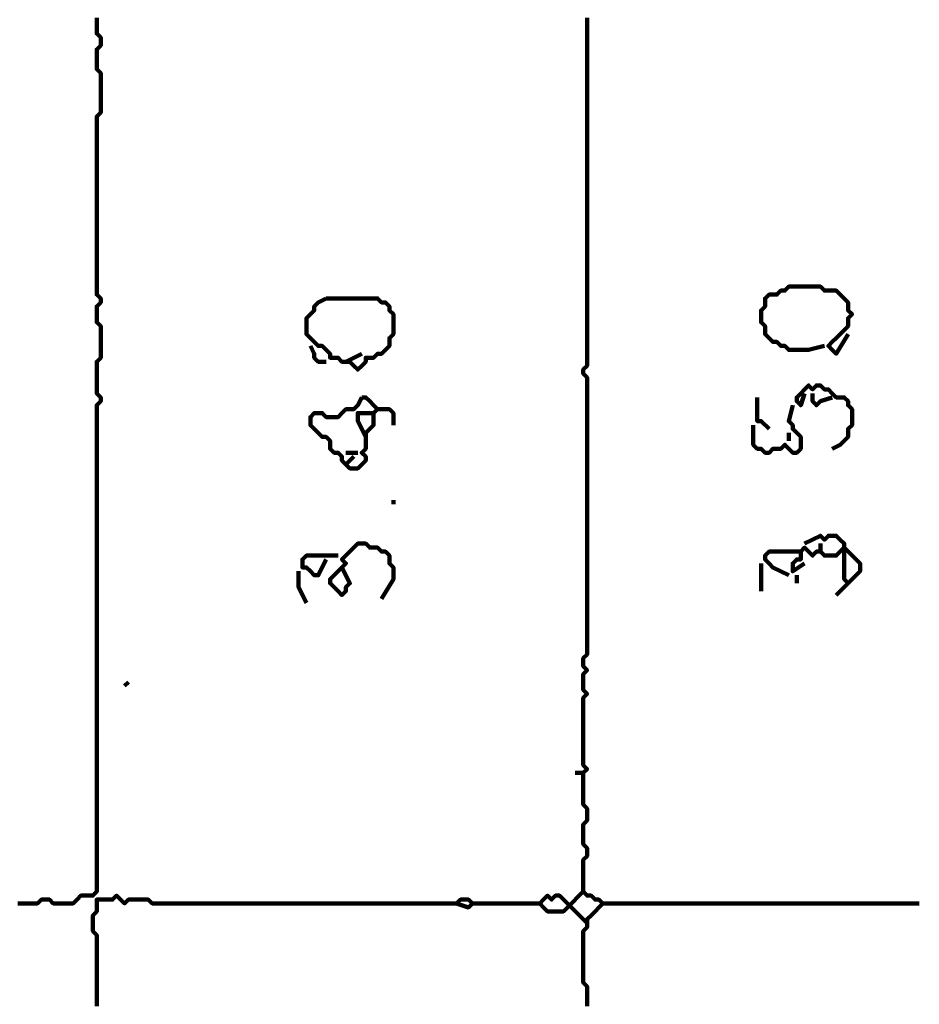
# Model space of a CAD drawing. Header units: metres. Extents: x 1704 to 4131, y 3282 to 4241.
# Tile 61 of 78: x 2253.89 to 2255.99, y 4226.36 to 4228.66. Entities that reach past the tile are written whole.
import ezdxf

# ---------------------------------------------------------------- set-up
doc = ezdxf.new("R2010")
doc.units = ezdxf.units.M
doc.layers.add('P', color=250, linetype='Continuous', lineweight=100)

msp = doc.modelspace()

# ---------------------------------------------------------------- linework, layer by layer
at = {"layer": 'P', "color": 0, "linetype": 'Continuous'}
for points in [[(2253.8887, 4226.5938), (2253.898, 4226.5938), (2253.9072, 4226.5938), (2253.9164, 4226.5938), (2253.9256, 4226.5938), (2253.9349, 4226.5938), (2253.9441, 4226.603), (2253.9533, 4226.603), (2253.9626, 4226.603), (2253.9718, 4226.5938), (2253.981, 4226.5938), (2253.9903, 4226.5938), (2253.9995, 4226.5938), (2254.0087, 4226.5938), (2254.018, 4226.5938), (2254.0272, 4226.603), (2254.0364, 4226.6123), (2254.0456, 4226.6123), (2254.0549, 4226.6123), (2254.0641, 4226.6123), (2254.0733, 4226.6215), (2254.0733, 4226.6307), (2254.0733, 4226.64), (2254.0733, 4226.6492), (2254.0733, 4226.6584), (2254.0733, 4226.6676), (2254.0733, 4226.6769), (2254.0733, 4226.6861), (2254.0733, 4226.6953), (2254.0733, 4226.7046), (2254.0733, 4226.7138), (2254.0733, 4226.723), (2254.0733, 4226.7323), (2254.0733, 4226.7415), (2254.0733, 4226.7507), (2254.0733, 4226.76), (2254.0733, 4226.7692), (2254.0733, 4226.7784), (2254.0733, 4226.7876), (2254.0733, 4226.7969), (2254.0733, 4226.8061), (2254.0733, 4226.8153), (2254.0733, 4226.8246), (2254.0733, 4226.8338), (2254.0733, 4226.843), (2254.0733, 4226.8523), (2254.0733, 4226.8615), (2254.0733, 4226.8707), (2254.0733, 4226.88), (2254.0733, 4226.8892), (2254.0733, 4226.8984), (2254.0733, 4226.9076), (2254.0733, 4226.9169), (2254.0733, 4226.9261), (2254.0733, 4226.9353), (2254.0733, 4226.9446), (2254.0733, 4226.9538), (2254.0733, 4226.963), (2254.0733, 4226.9723), (2254.0733, 4226.9815), (2254.0733, 4226.9907), (2254.0733, 4227), (2254.0733, 4227.0092), (2254.0733, 4227.0184), (2254.0733, 4227.0276), (2254.0733, 4227.0369), (2254.0733, 4227.0461), (2254.0733, 4227.0553), (2254.0733, 4227.0646), (2254.0733, 4227.0738), (2254.0733, 4227.083), (2254.0733, 4227.0923), (2254.0733, 4227.1015), (2254.0733, 4227.1107), (2254.0733, 4227.12), (2254.0733, 4227.1292), (2254.0733, 4227.1384), (2254.0733, 4227.1476), (2254.0733, 4227.1569), (2254.0733, 4227.1661), (2254.0733, 4227.1753), (2254.0733, 4227.1846), (2254.0733, 4227.1938), (2254.0733, 4227.203), (2254.0733, 4227.2123), (2254.0733, 4227.2215), (2254.0733, 4227.2307), (2254.0733, 4227.24), (2254.0733, 4227.2492), (2254.0733, 4227.2584), (2254.0733, 4227.2676), (2254.0733, 4227.2769), (2254.0733, 4227.2861), (2254.0733, 4227.2953), (2254.0733, 4227.3046), (2254.0733, 4227.3138), (2254.0733, 4227.323), (2254.0733, 4227.3323), (2254.0733, 4227.3415), (2254.0733, 4227.3507), (2254.0733, 4227.36), (2254.0733, 4227.3692), (2254.0733, 4227.3784), (2254.0733, 4227.3876), (2254.0733, 4227.3969), (2254.0733, 4227.4061), (2254.0733, 4227.4153), (2254.0733, 4227.4246), (2254.0733, 4227.4338), (2254.0733, 4227.443), (2254.0733, 4227.4523), (2254.0733, 4227.4615), (2254.0733, 4227.4707), (2254.0733, 4227.48), (2254.0733, 4227.4892), (2254.0733, 4227.4984), (2254.0733, 4227.5076), (2254.0733, 4227.5169), (2254.0733, 4227.5261), (2254.0733, 4227.5353), (2254.0733, 4227.5446), (2254.0733, 4227.5538), (2254.0733, 4227.563), (2254.0733, 4227.5723), (2254.0733, 4227.5815), (2254.0733, 4227.5907), (2254.0733, 4227.6), (2254.0733, 4227.6092), (2254.0733, 4227.6184), (2254.0733, 4227.6276), (2254.0733, 4227.6369), (2254.0733, 4227.6461), (2254.0733, 4227.6553), (2254.0733, 4227.6646), (2254.0733, 4227.6738), (2254.0733, 4227.683), (2254.0733, 4227.6923), (2254.0733, 4227.7015), (2254.0733, 4227.7107), (2254.0733, 4227.72), (2254.0733, 4227.7292), (2254.0733, 4227.7384), (2254.0733, 4227.7476), (2254.0733, 4227.7569), (2254.0826, 4227.7661), (2254.0826, 4227.7753), (2254.0733, 4227.7846), (2254.0733, 4227.7938), (2254.0733, 4227.803), (2254.0733, 4227.8123), (2254.0733, 4227.8215), (2254.0733, 4227.8307), (2254.0733, 4227.84), (2254.0733, 4227.8492), (2254.0733, 4227.8584), (2254.0826, 4227.8676), (2254.0826, 4227.8769), (2254.0826, 4227.8861), (2254.0826, 4227.8953), (2254.0826, 4227.9046), (2254.0826, 4227.9138), (2254.0826, 4227.923), (2254.0826, 4227.9323), (2254.0826, 4227.9415), (2254.0733, 4227.9507), (2254.0733, 4227.96), (2254.0733, 4227.9692), (2254.0733, 4227.9784), (2254.0733, 4227.9876), (2254.0826, 4227.9969), (2254.0826, 4228.0061), (2254.0733, 4228.0153), (2254.0733, 4228.0246), (2254.0733, 4228.0338), (2254.0733, 4228.043), (2254.0733, 4228.0523), (2254.0733, 4228.0615), (2254.0733, 4228.0707), (2254.0733, 4228.08), (2254.0733, 4228.0892), (2254.0733, 4228.0984), (2254.0733, 4228.1076), (2254.0733, 4228.1169), (2254.0733, 4228.1261), (2254.0733, 4228.1353), (2254.0733, 4228.1446), (2254.0733, 4228.1538), (2254.0733, 4228.163), (2254.0733, 4228.1723), (2254.0733, 4228.1815), (2254.0733, 4228.1907), (2254.0733, 4228.2), (2254.0733, 4228.2092), (2254.0733, 4228.2184), (2254.0733, 4228.2276), (2254.0733, 4228.2369), (2254.0733, 4228.2461), (2254.0733, 4228.2553), (2254.0733, 4228.2646), (2254.0733, 4228.2738), (2254.0733, 4228.283), (2254.0733, 4228.2923), (2254.0733, 4228.3015), (2254.0733, 4228.3107), (2254.0733, 4228.32), (2254.0733, 4228.3292), (2254.0733, 4228.3384), (2254.0733, 4228.3476), (2254.0733, 4228.3569), (2254.0733, 4228.3661), (2254.0733, 4228.3753), (2254.0733, 4228.3846), (2254.0733, 4228.3938), (2254.0733, 4228.403), (2254.0733, 4228.4123), (2254.0733, 4228.4215), (2254.0733, 4228.4307), (2254.0826, 4228.44), (2254.0826, 4228.4492), (2254.0826, 4228.4584), (2254.0826, 4228.4676), (2254.0826, 4228.4769), (2254.0826, 4228.4861), (2254.0826, 4228.4953), (2254.0826, 4228.5046), (2254.0826, 4228.5138), (2254.0826, 4228.523), (2254.0826, 4228.5323), (2254.0733, 4228.5415), (2254.0733, 4228.5507), (2254.0733, 4228.56), (2254.0733, 4228.5692), (2254.0733, 4228.5784), (2254.0733, 4228.5876), (2254.0826, 4228.5969), (2254.0826, 4228.6061), (2254.0826, 4228.6153), (2254.0733, 4228.6246), (2254.0733, 4228.6338), (2254.0733, 4228.643), (2254.0733, 4228.6523), (2254.0733, 4228.6615)], [(2255.218, 4228.6615), (2255.218, 4228.6523), (2255.218, 4228.643), (2255.218, 4228.6338), (2255.218, 4228.6246), (2255.218, 4228.6153), (2255.218, 4228.6061), (2255.218, 4228.5969), (2255.218, 4228.5876), (2255.218, 4228.5784), (2255.218, 4228.5692), (2255.218, 4228.56), (2255.218, 4228.5507), (2255.218, 4228.5415), (2255.218, 4228.5323), (2255.218, 4228.523), (2255.218, 4228.5138), (2255.218, 4228.5046), (2255.218, 4228.4953), (2255.218, 4228.4861), (2255.218, 4228.4769), (2255.218, 4228.4676), (2255.218, 4228.4584), (2255.218, 4228.4492), (2255.218, 4228.44), (2255.218, 4228.4307), (2255.218, 4228.4215), (2255.218, 4228.4123), (2255.218, 4228.403), (2255.218, 4228.3938), (2255.218, 4228.3846), (2255.218, 4228.3753), (2255.218, 4228.3661), (2255.218, 4228.3569), (2255.218, 4228.3476), (2255.218, 4228.3384), (2255.218, 4228.3292), (2255.218, 4228.32), (2255.218, 4228.3107), (2255.218, 4228.3015), (2255.218, 4228.2923), (2255.218, 4228.283), (2255.218, 4228.2738), (2255.218, 4228.2646), (2255.218, 4228.2553), (2255.218, 4228.2461), (2255.218, 4228.2369), (2255.218, 4228.2276), (2255.218, 4228.2184), (2255.218, 4228.2092), (2255.218, 4228.2), (2255.218, 4228.1907), (2255.218, 4228.1815), (2255.218, 4228.1723), (2255.218, 4228.163), (2255.218, 4228.1538), (2255.218, 4228.1446), (2255.218, 4228.1353), (2255.218, 4228.1261), (2255.218, 4228.1169), (2255.218, 4228.1076), (2255.218, 4228.0984), (2255.218, 4228.0892), (2255.218, 4228.08), (2255.218, 4228.0707), (2255.218, 4228.0615), (2255.218, 4228.0523), (2255.218, 4228.043), (2255.218, 4228.0338), (2255.218, 4228.0246), (2255.218, 4228.0153), (2255.218, 4228.0061), (2255.218, 4227.9969), (2255.218, 4227.9876), (2255.218, 4227.9784), (2255.218, 4227.9692), (2255.218, 4227.96), (2255.218, 4227.9507), (2255.218, 4227.9415), (2255.218, 4227.9323), (2255.218, 4227.923), (2255.218, 4227.9138), (2255.218, 4227.9046), (2255.218, 4227.8953), (2255.218, 4227.8861), (2255.218, 4227.8769), (2255.218, 4227.8676), (2255.218, 4227.8584), (2255.218, 4227.8492), (2255.2087, 4227.84), (2255.2087, 4227.8307), (2255.218, 4227.8215), (2255.218, 4227.8123), (2255.218, 4227.803), (2255.218, 4227.7938), (2255.218, 4227.7846), (2255.218, 4227.7753), (2255.218, 4227.7661), (2255.218, 4227.7569), (2255.218, 4227.7476), (2255.218, 4227.7384), (2255.218, 4227.7292), (2255.218, 4227.72), (2255.218, 4227.7107), (2255.218, 4227.7015), (2255.218, 4227.6923), (2255.218, 4227.683), (2255.218, 4227.6738), (2255.218, 4227.6646), (2255.218, 4227.6553), (2255.218, 4227.6461), (2255.218, 4227.6369), (2255.218, 4227.6276), (2255.218, 4227.6184), (2255.218, 4227.6092), (2255.218, 4227.6), (2255.218, 4227.5907), (2255.218, 4227.5815), (2255.218, 4227.5723), (2255.218, 4227.563), (2255.218, 4227.5538), (2255.218, 4227.5446), (2255.218, 4227.5353), (2255.218, 4227.5261), (2255.218, 4227.5169), (2255.218, 4227.5076), (2255.218, 4227.4984), (2255.218, 4227.4892), (2255.218, 4227.48), (2255.218, 4227.4707), (2255.218, 4227.4615), (2255.218, 4227.4523), (2255.218, 4227.443), (2255.218, 4227.4338), (2255.218, 4227.4246), (2255.218, 4227.4153), (2255.218, 4227.4061), (2255.218, 4227.3969), (2255.218, 4227.3876), (2255.218, 4227.3784), (2255.218, 4227.3692), (2255.218, 4227.36), (2255.218, 4227.3507), (2255.218, 4227.3415), (2255.218, 4227.3323), (2255.218, 4227.323), (2255.218, 4227.3138), (2255.218, 4227.3046), (2255.218, 4227.2953), (2255.218, 4227.2861), (2255.218, 4227.2769), (2255.218, 4227.2676), (2255.218, 4227.2584), (2255.218, 4227.2492), (2255.218, 4227.24), (2255.218, 4227.2307), (2255.218, 4227.2215), (2255.218, 4227.2123), (2255.218, 4227.203), (2255.218, 4227.1938), (2255.218, 4227.1846), (2255.218, 4227.1753), (2255.2087, 4227.1661), (2255.2087, 4227.1569), (2255.2087, 4227.1476), (2255.218, 4227.1384), (2255.2087, 4227.1292), (2255.2087, 4227.12), (2255.2087, 4227.1107), (2255.2087, 4227.1015), (2255.2087, 4227.0923), (2255.218, 4227.083), (2255.2087, 4227.0738), (2255.2087, 4227.0646), (2255.2087, 4227.0553), (2255.2087, 4227.0461), (2255.2087, 4227.0369), (2255.2087, 4227.0276), (2255.2087, 4227.0184), (2255.2087, 4227.0092), (2255.2087, 4227), (2255.2087, 4226.9907), (2255.2087, 4226.9815), (2255.2087, 4226.9723), (2255.2087, 4226.963), (2255.2087, 4226.9538), (2255.2087, 4226.9446), (2255.2087, 4226.9353), (2255.2087, 4226.9261), (2255.2087, 4226.9169), (2255.218, 4226.9076), (2255.2087, 4226.8984), (2255.2087, 4226.8892), (2255.2087, 4226.88), (2255.2087, 4226.8707), (2255.2087, 4226.8615), (2255.2087, 4226.8523), (2255.2087, 4226.843), (2255.2087, 4226.8338), (2255.2087, 4226.8246), (2255.218, 4226.8153), (2255.218, 4226.8061), (2255.218, 4226.7969), (2255.218, 4226.7876), (2255.2087, 4226.7784), (2255.2087, 4226.7692), (2255.2087, 4226.76), (2255.2087, 4226.7507), (2255.2087, 4226.7415), (2255.2087, 4226.7323), (2255.218, 4226.723), (2255.218, 4226.7138), (2255.218, 4226.7046), (2255.2087, 4226.6953), (2255.2087, 4226.6861), (2255.2087, 4226.6769), (2255.2087, 4226.6676), (2255.2087, 4226.6584), (2255.2087, 4226.6492), (2255.2087, 4226.64), (2255.2087, 4226.6307), (2255.2087, 4226.6215), (2255.218, 4226.6123), (2255.2272, 4226.6123), (2255.2364, 4226.603), (2255.2456, 4226.603), (2255.2549, 4226.5938), (2255.2456, 4226.5846), (2255.2364, 4226.5753), (2255.2272, 4226.5661), (2255.218, 4226.5569), (2255.218, 4226.5476), (2255.218, 4226.5384), (2255.2087, 4226.5292), (2255.2087, 4226.52), (2255.2087, 4226.5107), (2255.2087, 4226.5015), (2255.2087, 4226.4923), (2255.2087, 4226.483), (2255.2087, 4226.4738), (2255.2087, 4226.4646), (2255.2087, 4226.4553), (2255.2087, 4226.4461), (2255.2087, 4226.4369), (2255.2087, 4226.4276), (2255.2087, 4226.4184), (2255.2087, 4226.4092), (2255.218, 4226.4), (2255.218, 4226.3907), (2255.218, 4226.3815), (2255.218, 4226.3723), (2255.218, 4226.363), (2255.218, 4226.3538)], [(2255.7718, 4227.8953), (2255.7349, 4227.8861), (2255.7256, 4227.8861), (2255.7164, 4227.8861), (2255.7072, 4227.8861), (2255.698, 4227.8861), (2255.6887, 4227.8861), (2255.6795, 4227.8953), (2255.6703, 4227.8953), (2255.661, 4227.9046), (2255.6518, 4227.9046), (2255.6426, 4227.9138), (2255.6333, 4227.923), (2255.6333, 4227.9323), (2255.6333, 4227.9415), (2255.6241, 4227.9507), (2255.6241, 4227.96), (2255.6241, 4227.9692), (2255.6241, 4227.9784), (2255.6333, 4227.9876), (2255.6333, 4227.9969), (2255.6333, 4228.0061), (2255.6426, 4228.0153), (2255.6518, 4228.0153), (2255.661, 4228.0153), (2255.6703, 4228.0246), (2255.6795, 4228.0246), (2255.6887, 4228.0338), (2255.698, 4228.0338), (2255.7072, 4228.0338), (2255.7164, 4228.0338), (2255.7256, 4228.0338), (2255.7349, 4228.0338), (2255.7441, 4228.0338), (2255.7533, 4228.0338), (2255.7626, 4228.0338), (2255.7718, 4228.0246), (2255.781, 4228.0246), (2255.7903, 4228.0246), (2255.7995, 4228.0246), (2255.8087, 4228.0153), (2255.818, 4228.0061), (2255.8272, 4227.9969), (2255.8272, 4227.9876), (2255.8272, 4227.9784), (2255.8364, 4227.9692), (2255.8272, 4227.96), (2255.8272, 4227.9507), (2255.8272, 4227.9415), (2255.818, 4227.9323), (2255.8087, 4227.923), (2255.7995, 4227.9138), (2255.7903, 4227.9046), (2255.781, 4227.8953), (2255.7903, 4227.8861), (2255.7995, 4227.8769), (2255.8272, 4227.923)], [(2254.6087, 4228.0061), (2254.618, 4228.0061), (2254.6272, 4228.0061), (2254.6364, 4228.0061), (2254.6456, 4228.0061), (2254.6549, 4228.0061), (2254.6641, 4228.0061), (2254.6733, 4228.0061), (2254.6826, 4228.0061), (2254.6918, 4228.0061), (2254.701, 4228.0061), (2254.7103, 4228.0061), (2254.7195, 4228.0061), (2254.7287, 4228.0061), (2254.738, 4227.9969), (2254.7472, 4227.9969), (2254.7564, 4227.9876), (2254.7564, 4227.9784), (2254.7656, 4227.9692), (2254.7656, 4227.96), (2254.7656, 4227.9507), (2254.7656, 4227.9415), (2254.7656, 4227.9323), (2254.7656, 4227.923), (2254.7564, 4227.9138), (2254.7564, 4227.9046), (2254.7564, 4227.8953), (2254.7472, 4227.8861), (2254.738, 4227.8769), (2254.7287, 4227.8769), (2254.7195, 4227.8676), (2254.7103, 4227.8676), (2254.701, 4227.8676), (2254.701, 4227.8584), (2254.6918, 4227.8492), (2254.6826, 4227.84), (2254.6733, 4227.8492), (2254.6641, 4227.8584), (2254.6549, 4227.8584), (2254.6456, 4227.8584), (2254.6364, 4227.8676), (2254.6272, 4227.8676), (2254.618, 4227.8676), (2254.618, 4227.8769), (2254.6087, 4227.8861), (2254.5995, 4227.8953), (2254.5903, 4227.8953), (2254.581, 4227.9046), (2254.5718, 4227.9138), (2254.5626, 4227.923), (2254.5626, 4227.9323), (2254.5626, 4227.9415), (2254.5626, 4227.9507), (2254.5626, 4227.96), (2254.5718, 4227.9692), (2254.581, 4227.9784), (2254.581, 4227.9876), (2254.5903, 4227.9969), (2254.6087, 4228.0061)], [(2254.5718, 4227.8953), (2254.581, 4227.8769), (2254.581, 4227.8676), (2254.5903, 4227.8584), (2254.6087, 4227.8584)], [(2254.6549, 4227.8584), (2254.6918, 4227.8769)], [(2255.7256, 4227.7846), (2255.7164, 4227.7569), (2255.7072, 4227.7661), (2255.7072, 4227.7753), (2255.7164, 4227.7846), (2255.7256, 4227.7938), (2255.7349, 4227.803), (2255.7441, 4227.7938), (2255.7533, 4227.803), (2255.7626, 4227.803), (2255.7718, 4227.7938), (2255.781, 4227.7938), (2255.7903, 4227.7846), (2255.7995, 4227.7753), (2255.8087, 4227.7753), (2255.818, 4227.7753), (2255.8272, 4227.7661), (2255.8272, 4227.7569), (2255.8364, 4227.7476), (2255.8364, 4227.7384), (2255.8364, 4227.7292), (2255.8364, 4227.72), (2255.8364, 4227.7107), (2255.8272, 4227.7015), (2255.8272, 4227.6923), (2255.8272, 4227.683), (2255.818, 4227.6738), (2255.8087, 4227.6646), (2255.7903, 4227.6553)], [(2254.6918, 4227.7753), (2254.701, 4227.7753), (2254.7103, 4227.7661), (2254.7195, 4227.7569), (2254.7287, 4227.7476), (2254.7195, 4227.7384), (2254.7195, 4227.7292), (2254.7195, 4227.72), (2254.7195, 4227.7107), (2254.7103, 4227.7015), (2254.701, 4227.6923), (2254.701, 4227.683), (2254.701, 4227.6738), (2254.701, 4227.6646), (2254.701, 4227.6553), (2254.6918, 4227.6461), (2254.701, 4227.6369), (2254.701, 4227.6276), (2254.6918, 4227.6184), (2254.6826, 4227.6092), (2254.6733, 4227.6092), (2254.6641, 4227.6092), (2254.6549, 4227.6184), (2254.6456, 4227.6276), (2254.6456, 4227.6369), (2254.6364, 4227.6461), (2254.6272, 4227.6461), (2254.618, 4227.6553), (2254.618, 4227.6646), (2254.618, 4227.6738), (2254.6087, 4227.683), (2254.5995, 4227.683), (2254.5903, 4227.6923), (2254.581, 4227.7015), (2254.5718, 4227.7107), (2254.5718, 4227.72), (2254.5718, 4227.7292), (2254.581, 4227.7384), (2254.5903, 4227.7384), (2254.5995, 4227.7384), (2254.6087, 4227.7292), (2254.618, 4227.7292), (2254.6272, 4227.7292), (2254.6364, 4227.7292), (2254.6456, 4227.7384), (2254.6549, 4227.7476), (2254.6641, 4227.7476), (2254.6733, 4227.7476), (2254.6826, 4227.7569), (2254.6918, 4227.7753)], [(2255.6149, 4227.7753), (2255.6149, 4227.7476), (2255.6149, 4227.7384), (2255.6149, 4227.7292), (2255.6149, 4227.72), (2255.6241, 4227.72), (2255.6426, 4227.7015)], [(2255.7441, 4227.7846), (2255.7441, 4227.7661), (2255.7533, 4227.7569), (2255.7626, 4227.7661), (2255.7903, 4227.7753)], [(2254.7287, 4227.7476), (2254.7472, 4227.7476), (2254.7564, 4227.7476), (2254.7656, 4227.7384), (2254.7656, 4227.7107)], [(2255.698, 4227.7569), (2255.6887, 4227.72), (2255.698, 4227.7107), (2255.698, 4227.7015), (2255.7072, 4227.6923), (2255.7164, 4227.683), (2255.7164, 4227.6738), (2255.7164, 4227.6646), (2255.7164, 4227.6553), (2255.7072, 4227.6461), (2255.698, 4227.6461), (2255.6887, 4227.6553), (2255.6795, 4227.6646), (2255.6703, 4227.6553), (2255.661, 4227.6553), (2255.6518, 4227.6553), (2255.6426, 4227.6461), (2255.6333, 4227.6461), (2255.6241, 4227.6553), (2255.6149, 4227.6553), (2255.6056, 4227.6646), (2255.6056, 4227.6738), (2255.6056, 4227.683), (2255.6056, 4227.6923), (2255.6056, 4227.7107)], [(2254.701, 4227.683), (2254.6826, 4227.72), (2254.6826, 4227.7292), (2254.6826, 4227.7384), (2254.7195, 4227.7384)], [(2255.6887, 4227.6923), (2255.6887, 4227.6738)], [(2254.6549, 4227.6461), (2254.6826, 4227.6461)], [(2254.6733, 4227.6369), (2254.6549, 4227.6184)], [(2254.7656, 4227.5353), (2254.7656, 4227.5261)], [(2255.7256, 4227.4338), (2255.7626, 4227.4523), (2255.7718, 4227.443), (2255.781, 4227.4523), (2255.7903, 4227.4523), (2255.7995, 4227.4523), (2255.8087, 4227.443), (2255.818, 4227.4338), (2255.818, 4227.4246), (2255.818, 4227.4153), (2255.818, 4227.4061), (2255.818, 4227.3969), (2255.818, 4227.3876), (2255.818, 4227.3784), (2255.818, 4227.3692), (2255.818, 4227.36), (2255.818, 4227.3507), (2255.8272, 4227.3415), (2255.8364, 4227.3507), (2255.8456, 4227.36), (2255.8549, 4227.3692), (2255.8549, 4227.3784), (2255.8549, 4227.3876), (2255.8456, 4227.3969), (2255.8364, 4227.4061), (2255.8272, 4227.4153), (2255.818, 4227.4246), (2255.8087, 4227.4153), (2255.7995, 4227.4061), (2255.7903, 4227.4061), (2255.781, 4227.4061), (2255.7718, 4227.4061), (2255.7626, 4227.4153), (2255.7533, 4227.4153), (2255.7441, 4227.4061), (2255.7349, 4227.4153), (2255.7256, 4227.4246), (2255.7164, 4227.4153), (2255.7164, 4227.4061), (2255.7164, 4227.3969), (2255.7072, 4227.3969), (2255.698, 4227.3876), (2255.698, 4227.3784), (2255.698, 4227.3692), (2255.7256, 4227.3876)], [(2254.6456, 4227.3784), (2254.6641, 4227.3415), (2254.6549, 4227.3323), (2254.6549, 4227.323), (2254.6456, 4227.3138), (2254.6364, 4227.323), (2254.6272, 4227.3323), (2254.618, 4227.3415), (2254.618, 4227.3507), (2254.6272, 4227.36), (2254.6364, 4227.3692), (2254.6456, 4227.3784), (2254.6549, 4227.3876), (2254.6456, 4227.3969), (2254.6549, 4227.4061), (2254.6641, 4227.4153), (2254.6733, 4227.4246), (2254.6826, 4227.4338), (2254.6918, 4227.4338), (2254.701, 4227.4338), (2254.7103, 4227.4246), (2254.7195, 4227.4246), (2254.7287, 4227.4246), (2254.738, 4227.4153), (2254.7472, 4227.4153), (2254.7564, 4227.4061), (2254.7564, 4227.3969), (2254.7564, 4227.3876), (2254.7656, 4227.3784), (2254.7656, 4227.3692), (2254.7656, 4227.36), (2254.7656, 4227.3507), (2254.738, 4227.3046)], [(2255.7626, 4227.4338), (2255.7626, 4227.4153)], [(2254.6087, 4227.3969), (2254.5903, 4227.36), (2254.581, 4227.36), (2254.5718, 4227.3692), (2254.5626, 4227.3784), (2254.5533, 4227.3784), (2254.5533, 4227.3876), (2254.5533, 4227.3969), (2254.5626, 4227.4061), (2254.5718, 4227.4061), (2254.581, 4227.4061), (2254.5903, 4227.4061), (2254.6364, 4227.4061)], [(2255.6887, 4227.36), (2255.6518, 4227.3784), (2255.6426, 4227.3876), (2255.6333, 4227.3969), (2255.6333, 4227.4061), (2255.6426, 4227.4153), (2255.6518, 4227.4153), (2255.661, 4227.4153), (2255.6703, 4227.4153), (2255.6795, 4227.4153), (2255.6887, 4227.4153), (2255.698, 4227.4153), (2255.7164, 4227.4153)], [(2255.6241, 4227.3876), (2255.6241, 4227.3692), (2255.6241, 4227.36), (2255.6241, 4227.3507), (2255.6241, 4227.323)], [(2254.5441, 4227.3692), (2254.5441, 4227.3415), (2254.5441, 4227.3323), (2254.5626, 4227.2953)], [(2255.7072, 4227.36), (2255.7072, 4227.3415)], [(2255.8272, 4227.3415), (2255.7995, 4227.3138)], [(2254.1472, 4227.1107), (2254.138, 4227.1015)], [(2255.1903, 4226.8984), (2255.2087, 4226.8984)], [(2255.2087, 4226.6215), (2255.1718, 4226.5846), (2255.1626, 4226.5753), (2255.1533, 4226.5753), (2255.1441, 4226.5753), (2255.1349, 4226.5753), (2255.1256, 4226.5753), (2255.1164, 4226.5846), (2255.1072, 4226.5938), (2255.1164, 4226.603), (2255.1256, 4226.6123), (2255.1349, 4226.603), (2255.1441, 4226.6123), (2255.1533, 4226.6123), (2255.1626, 4226.603), (2255.1718, 4226.5938), (2255.218, 4226.5476)], [(2254.0733, 4226.3538), (2254.0733, 4226.363), (2254.0733, 4226.3723), (2254.0733, 4226.3815), (2254.0733, 4226.3907), (2254.0733, 4226.4), (2254.0733, 4226.4092), (2254.0733, 4226.4184), (2254.0733, 4226.4276), (2254.0733, 4226.4369), (2254.0733, 4226.4461), (2254.0733, 4226.4553), (2254.0733, 4226.4646), (2254.0733, 4226.4738), (2254.0733, 4226.483), (2254.0733, 4226.4923), (2254.0733, 4226.5015), (2254.0733, 4226.5107), (2254.0733, 4226.52), (2254.0641, 4226.5292), (2254.0641, 4226.5384), (2254.0641, 4226.5476), (2254.0641, 4226.5569), (2254.0641, 4226.5661), (2254.0733, 4226.5753), (2254.0733, 4226.5846), (2254.0733, 4226.5938), (2254.0733, 4226.603), (2254.0826, 4226.603), (2254.0918, 4226.603), (2254.101, 4226.603), (2254.1103, 4226.603), (2254.1195, 4226.6123), (2254.1287, 4226.603), (2254.138, 4226.5938), (2254.1472, 4226.603), (2254.1564, 4226.603), (2254.1656, 4226.603), (2254.1749, 4226.603), (2254.1841, 4226.603), (2254.1933, 4226.603), (2254.2026, 4226.5938), (2254.2118, 4226.5938), (2254.221, 4226.5938), (2254.2303, 4226.5938), (2254.2395, 4226.5938), (2254.2487, 4226.5938), (2254.258, 4226.5938), (2254.2672, 4226.5938), (2254.2764, 4226.5938), (2254.2856, 4226.5938), (2254.2949, 4226.5938), (2254.3041, 4226.5938), (2254.3133, 4226.5938), (2254.3226, 4226.5938), (2254.3318, 4226.5938), (2254.341, 4226.5938), (2254.3503, 4226.5938), (2254.3595, 4226.5938), (2254.3687, 4226.5938), (2254.378, 4226.5938), (2254.3872, 4226.5938), (2254.3964, 4226.5938), (2254.4056, 4226.5938), (2254.4149, 4226.5938), (2254.4241, 4226.5938), (2254.4333, 4226.5938), (2254.4426, 4226.5938), (2254.4518, 4226.5938), (2254.461, 4226.5938), (2254.4703, 4226.5938), (2254.4795, 4226.5938), (2254.4887, 4226.5938), (2254.498, 4226.5938), (2254.5072, 4226.5938), (2254.5164, 4226.5938), (2254.5256, 4226.5938), (2254.5349, 4226.5938), (2254.5441, 4226.5938), (2254.5533, 4226.5938), (2254.5626, 4226.5938), (2254.5718, 4226.5938), (2254.581, 4226.5938), (2254.5903, 4226.5938), (2254.5995, 4226.5938), (2254.6087, 4226.5938), (2254.618, 4226.5938), (2254.6272, 4226.5938), (2254.6364, 4226.5938), (2254.6456, 4226.5938), (2254.6549, 4226.5938), (2254.6641, 4226.5938), (2254.6733, 4226.5938), (2254.6826, 4226.5938), (2254.6918, 4226.5938), (2254.701, 4226.5938), (2254.7103, 4226.5938), (2254.7195, 4226.5938), (2254.7287, 4226.5938), (2254.738, 4226.5938), (2254.7472, 4226.5938), (2254.7564, 4226.5938), (2254.7656, 4226.5938), (2254.7749, 4226.5938), (2254.7841, 4226.5938), (2254.7933, 4226.5938), (2254.8026, 4226.5938), (2254.8118, 4226.5938), (2254.821, 4226.5938), (2254.8303, 4226.5938), (2254.8395, 4226.5938), (2254.8487, 4226.5938), (2254.858, 4226.5938), (2254.8672, 4226.5938), (2254.8764, 4226.5938), (2254.8856, 4226.5938), (2254.8949, 4226.5938), (2254.9041, 4226.5938), (2254.9133, 4226.5938), (2254.9226, 4226.603), (2254.9318, 4226.603), (2254.941, 4226.603), (2254.9503, 4226.5938), (2254.941, 4226.5846), (2254.9133, 4226.5938)], [(2254.9503, 4226.5938), (2254.9872, 4226.5938), (2254.9964, 4226.5938), (2255.0056, 4226.5938), (2255.0149, 4226.5938), (2255.0241, 4226.5938), (2255.0333, 4226.5938), (2255.0426, 4226.5938), (2255.0518, 4226.5938), (2255.061, 4226.5938), (2255.0703, 4226.5938), (2255.0795, 4226.5938), (2255.1072, 4226.5938)], [(2255.2549, 4226.5938), (2255.2918, 4226.5938), (2255.301, 4226.5938), (2255.3103, 4226.5938), (2255.3195, 4226.5938), (2255.3287, 4226.5938), (2255.338, 4226.5938), (2255.3472, 4226.5938), (2255.3564, 4226.5938), (2255.3656, 4226.5938), (2255.3749, 4226.5938), (2255.3841, 4226.5938), (2255.3933, 4226.5938), (2255.4026, 4226.5938), (2255.4118, 4226.5938), (2255.421, 4226.5938), (2255.4303, 4226.5938), (2255.4395, 4226.5938), (2255.4487, 4226.5938), (2255.458, 4226.5938), (2255.4672, 4226.5938), (2255.4764, 4226.5938), (2255.4856, 4226.5938), (2255.4949, 4226.5938), (2255.5041, 4226.5938), (2255.5133, 4226.5938), (2255.5226, 4226.5938), (2255.5318, 4226.5938), (2255.541, 4226.5938), (2255.5503, 4226.5938), (2255.5595, 4226.5938), (2255.5687, 4226.5938), (2255.578, 4226.5938), (2255.5872, 4226.5938), (2255.5964, 4226.5938), (2255.6056, 4226.5938), (2255.6149, 4226.5938), (2255.6241, 4226.5938), (2255.6333, 4226.5938), (2255.6426, 4226.5938), (2255.6518, 4226.5938), (2255.661, 4226.5938), (2255.6703, 4226.5938), (2255.6795, 4226.5938), (2255.6887, 4226.5938), (2255.698, 4226.5938), (2255.7072, 4226.5938), (2255.7164, 4226.5938), (2255.7256, 4226.5938), (2255.7349, 4226.5938), (2255.7441, 4226.5938), (2255.7533, 4226.5938), (2255.7626, 4226.5938), (2255.7718, 4226.5938), (2255.781, 4226.5938), (2255.7903, 4226.5938), (2255.7995, 4226.5938), (2255.8087, 4226.5938), (2255.818, 4226.5938), (2255.8272, 4226.5938), (2255.8364, 4226.5938), (2255.8456, 4226.5938), (2255.8549, 4226.5938), (2255.8641, 4226.5938), (2255.8733, 4226.5938), (2255.8826, 4226.5938), (2255.8918, 4226.5938), (2255.901, 4226.5938), (2255.9103, 4226.5938), (2255.9195, 4226.5938), (2255.9287, 4226.5938), (2255.938, 4226.5938), (2255.9472, 4226.5938), (2255.9564, 4226.5938), (2255.9656, 4226.5938), (2255.9749, 4226.5938), (2255.9933, 4226.5938)]]:
    msp.add_lwpolyline(points, dxfattribs=at)

doc.saveas('drawing.dxf')
